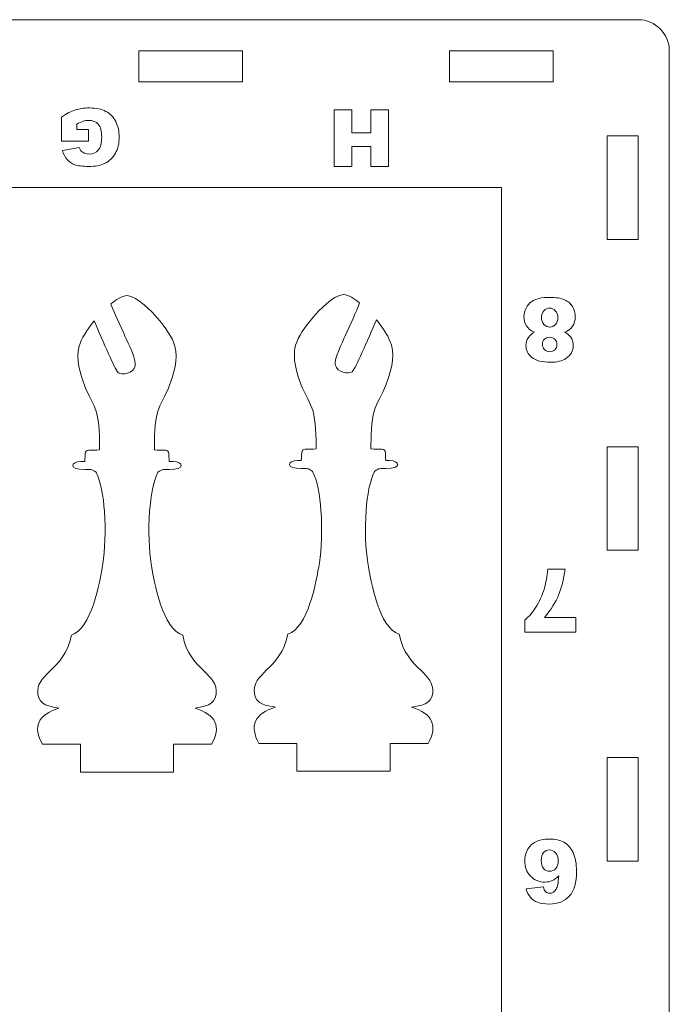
# Model space of a CAD drawing. Header units: centimetres. Extents: x -35.3 to 32, y -35 to 36.2.
# Tile 9 of 54: x -17.1 to -10.9, y -5 to 4.5. Entities that reach past the tile are written whole.
import ezdxf

# ---------------------------------------------------------------- set-up
doc = ezdxf.new("R2010")
doc.units = ezdxf.units.CM
doc.header["$MEASUREMENT"] = 0
doc.layers.add('Layer 1', color=7, linetype='Continuous')

msp = doc.modelspace()

# ---------------------------------------------------------------- linework, layer by layer
at = {"layer": 'Layer 1', "lineweight": 9}
for points, knots in [([(-34.79702, 4.47803), (-34.79702, 4.47803), (-11.15703, 4.47803), (-11.15703, 4.47803), (-11.15703, 4.47803), (-10.99203, 4.47803), (-10.85703, 4.34304), (-10.85703, 4.17803), (-10.85703, 4.17803), (-10.85703, 4.17803), (-10.85703, -19.46197), (-10.85703, -19.46197), (-10.85703, -19.46197), (-10.85703, -19.62697), (-10.99203, -19.76197), (-11.15703, -19.76197), (-11.15703, -19.76197), (-11.15703, -19.76197), (-34.79702, -19.76197), (-34.79702, -19.76197), (-34.79702, -19.76197), (-34.96202, -19.76197), (-35.09702, -19.62697), (-35.09702, -19.46197), (-35.09702, -19.46197), (-35.09702, -19.46197), (-35.09702, 4.17803), (-35.09702, 4.17803), (-35.09702, 4.17803), (-35.09702, 4.34304), (-34.96202, 4.47803), (-34.79702, 4.47803)], [0, 0, 0, 0, 0.1111111, 0.1111111, 0.1111111, 0.1111111, 0.2222222, 0.2222222, 0.2222222, 0.2222222, 0.3333333, 0.3333333, 0.3333333, 0.3333333, 0.4444444, 0.4444444, 0.4444444, 0.4444444, 0.5555556, 0.5555556, 0.5555556, 0.5555556, 0.6666667, 0.6666667, 0.6666667, 0.6666667, 0.7777778, 0.7777778, 0.7777778, 0.7777778, 1, 1, 1, 1]), ([(-15.97704, 4.17803), (-15.97704, 4.17803), (-14.97704, 4.17803), (-14.97704, 4.17803), (-14.97704, 4.17803), (-14.97704, 4.17803), (-14.97704, 3.87803), (-14.97704, 3.87803), (-14.97704, 3.87803), (-14.97704, 3.87803), (-15.97704, 3.87803), (-15.97704, 3.87803), (-15.97704, 3.87803), (-15.97704, 3.87803), (-15.97704, 4.17803), (-15.97704, 4.17803)], [0, 0, 0, 0, 0.2, 0.2, 0.2, 0.2, 0.4, 0.4, 0.4, 0.4, 0.6, 0.6, 0.6, 0.6, 1, 1, 1, 1]), ([(-12.97704, 4.17803), (-12.97704, 4.17803), (-11.97704, 4.17803), (-11.97704, 4.17803), (-11.97704, 4.17803), (-11.97704, 4.17803), (-11.97704, 3.87803), (-11.97704, 3.87803), (-11.97704, 3.87803), (-11.97704, 3.87803), (-12.97704, 3.87803), (-12.97704, 3.87803), (-12.97704, 3.87803), (-12.97704, 3.87803), (-12.97704, 4.17803), (-12.97704, 4.17803)], [0, 0, 0, 0, 0.2, 0.2, 0.2, 0.2, 0.4, 0.4, 0.4, 0.4, 0.6, 0.6, 0.6, 0.6, 1, 1, 1, 1]), ([(-11.45703, 2.35802), (-11.45703, 2.35802), (-11.45703, 3.35802), (-11.45703, 3.35802), (-11.45703, 3.35802), (-11.45703, 3.35802), (-11.15703, 3.35802), (-11.15703, 3.35802), (-11.15703, 3.35802), (-11.15703, 3.35802), (-11.15703, 2.35802), (-11.15703, 2.35802), (-11.15703, 2.35802), (-11.15703, 2.35802), (-11.45703, 2.35802), (-11.45703, 2.35802)], [0, 0, 0, 0, 0.2, 0.2, 0.2, 0.2, 0.4, 0.4, 0.4, 0.4, 0.6, 0.6, 0.6, 0.6, 1, 1, 1, 1]), ([(-33.47702, 2.85803), (-33.47702, 2.85803), (-12.47703, 2.85803), (-12.47703, 2.85803), (-12.47703, 2.85803), (-12.47703, 2.85803), (-12.47703, -18.14198), (-12.47703, -18.14198), (-12.47703, -18.14198), (-12.47703, -18.14198), (-33.47702, -18.14198), (-33.47702, -18.14198), (-33.47702, -18.14198), (-33.47702, -18.14198), (-33.47702, 2.85803), (-33.47702, 2.85803)], [0, 0, 0, 0, 0.2, 0.2, 0.2, 0.2, 0.4, 0.4, 0.4, 0.4, 0.6, 0.6, 0.6, 0.6, 1, 1, 1, 1]), ([(-15.27416, -2.51389), (-15.17932, -2.34451), (-15.22997, -2.22774), (-15.43357, -2.16629), (-15.43357, -2.16629), (-15.34789, -2.14847), (-15.24195, -2.1388), (-15.22993, -2.02891), (-15.22993, -2.02891), (-15.21944, -1.93295), (-15.27739, -1.87595), (-15.34517, -1.80926), (-15.34517, -1.80926), (-15.42668, -1.72907), (-15.52019, -1.63706), (-15.55314, -1.46), (-15.55314, -1.46), (-15.74675, -1.39953), (-15.82759, -0.95788), (-15.85712, -0.77255), (-15.85712, -0.77255), (-15.87714, -0.64701), (-15.88582, -0.44963), (-15.87276, -0.26694), (-15.87276, -0.26694), (-15.86215, -0.11852), (-15.83702, 0.02192), (-15.79175, 0.11062), (-15.79175, 0.11062), (-15.74456, 0.14365), (-15.74235, 0.13741), (-15.68343, 0.13703), (-15.68343, 0.13703), (-15.52366, 0.136), (-15.54734, 0.21372), (-15.64568, 0.21589), (-15.64568, 0.21589), (-15.64568, 0.21589), (-15.68279, 0.21671), (-15.68279, 0.21671), (-15.68279, 0.21671), (-15.69123, 0.27036), (-15.67295, 0.32323), (-15.72056, 0.32345), (-15.72056, 0.32345), (-15.75586, 0.32362), (-15.79063, 0.32503), (-15.82586, 0.32656), (-15.82586, 0.32656), (-15.82582, 0.44403), (-15.82453, 0.58962), (-15.79291, 0.70042), (-15.79291, 0.70042), (-15.77702, 0.75616), (-15.70917, 0.87155), (-15.68276, 0.94247), (-15.68276, 0.94247), (-15.63881, 1.06048), (-15.59384, 1.20094), (-15.62793, 1.32665), (-15.62793, 1.32665), (-15.64994, 1.40789), (-15.71893, 1.51111), (-15.79973, 1.60225), (-15.79973, 1.60225), (-15.85076, 1.6598), (-15.98505, 1.80604), (-16.09047, 1.81639), (-16.09047, 1.81639), (-16.1398, 1.81154), (-16.19546, 1.77695), (-16.24593, 1.73561), (-16.24593, 1.73561), (-16.21404, 1.6528), (-16.15316, 1.52409), (-16.10706, 1.41934), (-16.10706, 1.41934), (-16.07973, 1.35722), (-15.99935, 1.19912), (-16.01113, 1.13676), (-16.01113, 1.13676), (-16.02516, 1.06247), (-16.14294, 1.0453), (-16.17335, 1.07201), (-16.17335, 1.07201), (-16.19225, 1.09056), (-16.22826, 1.16341), (-16.26827, 1.25348), (-16.26827, 1.25348), (-16.31214, 1.35224), (-16.3697, 1.48082), (-16.40744, 1.57175), (-16.40744, 1.57175), (-16.47665, 1.48864), (-16.53343, 1.39895), (-16.55302, 1.32665), (-16.55302, 1.32665), (-16.5871, 1.20094), (-16.54214, 1.06048), (-16.49819, 0.94247), (-16.49819, 0.94247), (-16.47178, 0.87155), (-16.40393, 0.75616), (-16.38804, 0.70042), (-16.38804, 0.70042), (-16.35641, 0.58962), (-16.35513, 0.44403), (-16.35508, 0.32656), (-16.35508, 0.32656), (-16.39032, 0.32503), (-16.42508, 0.32362), (-16.46039, 0.32345), (-16.46039, 0.32345), (-16.50799, 0.32323), (-16.48971, 0.27036), (-16.49816, 0.21671), (-16.49816, 0.21671), (-16.49816, 0.21671), (-16.53526, 0.21589), (-16.53526, 0.21589), (-16.53526, 0.21589), (-16.63361, 0.21372), (-16.65728, 0.136), (-16.49752, 0.13703), (-16.49752, 0.13703), (-16.43859, 0.13741), (-16.43639, 0.14365), (-16.3892, 0.11062), (-16.3892, 0.11062), (-16.34393, 0.02192), (-16.31879, -0.11852), (-16.30818, -0.26694), (-16.30818, -0.26694), (-16.29512, -0.44963), (-16.30381, -0.64701), (-16.32383, -0.77255), (-16.32383, -0.77255), (-16.35335, -0.95788), (-16.4342, -1.39953), (-16.62781, -1.46), (-16.62781, -1.46), (-16.66076, -1.63706), (-16.75427, -1.72907), (-16.83578, -1.80926), (-16.83578, -1.80926), (-16.90356, -1.87595), (-16.9615, -1.93295), (-16.95102, -2.02891), (-16.95102, -2.02891), (-16.93899, -2.1388), (-16.83305, -2.14847), (-16.74737, -2.16629), (-16.74737, -2.16629), (-16.95098, -2.22774), (-17.00162, -2.34451), (-16.90679, -2.51389), (-16.90679, -2.51389), (-16.90679, -2.51389), (-16.54047, -2.51389), (-16.54047, -2.51389), (-16.54047, -2.51389), (-16.54047, -2.51389), (-16.54047, -2.78389), (-16.54047, -2.78389), (-16.54047, -2.78389), (-16.54047, -2.78389), (-15.64047, -2.78389), (-15.64047, -2.78389), (-15.64047, -2.78389), (-15.64047, -2.78389), (-15.64047, -2.51389), (-15.64047, -2.51389), (-15.64047, -2.51389), (-15.64047, -2.51389), (-15.27416, -2.51389), (-15.27416, -2.51389)], [0, 0, 0, 0, 0.0222222, 0.0222222, 0.0222222, 0.0222222, 0.0444444, 0.0444444, 0.0444444, 0.0444444, 0.0666667, 0.0666667, 0.0666667, 0.0666667, 0.0888889, 0.0888889, 0.0888889, 0.0888889, 0.1111111, 0.1111111, 0.1111111, 0.1111111, 0.1333333, 0.1333333, 0.1333333, 0.1333333, 0.1555556, 0.1555556, 0.1555556, 0.1555556, 0.1777778, 0.1777778, 0.1777778, 0.1777778, 0.2, 0.2, 0.2, 0.2, 0.2222222, 0.2222222, 0.2222222, 0.2222222, 0.2444444, 0.2444444, 0.2444444, 0.2444444, 0.2666667, 0.2666667, 0.2666667, 0.2666667, 0.2888889, 0.2888889, 0.2888889, 0.2888889, 0.3111111, 0.3111111, 0.3111111, 0.3111111, 0.3333333, 0.3333333, 0.3333333, 0.3333333, 0.3555556, 0.3555556, 0.3555556, 0.3555556, 0.3777778, 0.3777778, 0.3777778, 0.3777778, 0.4, 0.4, 0.4, 0.4, 0.4222222, 0.4222222, 0.4222222, 0.4222222, 0.4444444, 0.4444444, 0.4444444, 0.4444444, 0.4666667, 0.4666667, 0.4666667, 0.4666667, 0.4888889, 0.4888889, 0.4888889, 0.4888889, 0.5111111, 0.5111111, 0.5111111, 0.5111111, 0.5333333, 0.5333333, 0.5333333, 0.5333333, 0.5555556, 0.5555556, 0.5555556, 0.5555556, 0.5777778, 0.5777778, 0.5777778, 0.5777778, 0.6, 0.6, 0.6, 0.6, 0.6222222, 0.6222222, 0.6222222, 0.6222222, 0.6444444, 0.6444444, 0.6444444, 0.6444444, 0.6666667, 0.6666667, 0.6666667, 0.6666667, 0.6888889, 0.6888889, 0.6888889, 0.6888889, 0.7111111, 0.7111111, 0.7111111, 0.7111111, 0.7333333, 0.7333333, 0.7333333, 0.7333333, 0.7555556, 0.7555556, 0.7555556, 0.7555556, 0.7777778, 0.7777778, 0.7777778, 0.7777778, 0.8, 0.8, 0.8, 0.8, 0.8222222, 0.8222222, 0.8222222, 0.8222222, 0.8444444, 0.8444444, 0.8444444, 0.8444444, 0.8666667, 0.8666667, 0.8666667, 0.8666667, 0.8888889, 0.8888889, 0.8888889, 0.8888889, 0.9111111, 0.9111111, 0.9111111, 0.9111111, 0.9333333, 0.9333333, 0.9333333, 0.9333333, 0.9555556, 0.9555556, 0.9555556, 0.9555556, 1, 1, 1, 1]), ([(-14.8171, -2.50438), (-14.91194, -2.335), (-14.86129, -2.21822), (-14.65769, -2.15678), (-14.65769, -2.15678), (-14.74337, -2.13896), (-14.84931, -2.12928), (-14.86133, -2.01939), (-14.86133, -2.01939), (-14.87182, -1.92344), (-14.81387, -1.86643), (-14.74609, -1.79975), (-14.74609, -1.79975), (-14.66458, -1.71955), (-14.57107, -1.62754), (-14.53812, -1.45049), (-14.53812, -1.45049), (-14.34451, -1.39001), (-14.26367, -0.94837), (-14.23414, -0.76304), (-14.23414, -0.76304), (-14.21412, -0.6375), (-14.20544, -0.44012), (-14.2185, -0.25743), (-14.2185, -0.25743), (-14.22911, -0.10901), (-14.25424, 0.03144), (-14.29951, 0.12013), (-14.29951, 0.12013), (-14.3467, 0.15317), (-14.34891, 0.14692), (-14.40783, 0.14655), (-14.40783, 0.14655), (-14.5676, 0.14551), (-14.54392, 0.22324), (-14.44558, 0.2254), (-14.44558, 0.2254), (-14.44558, 0.2254), (-14.40847, 0.22622), (-14.40847, 0.22622), (-14.40847, 0.22622), (-14.40003, 0.27987), (-14.41831, 0.33275), (-14.3707, 0.33296), (-14.3707, 0.33296), (-14.3354, 0.33313), (-14.30063, 0.33455), (-14.2654, 0.33608), (-14.2654, 0.33608), (-14.26544, 0.45355), (-14.26673, 0.59914), (-14.29835, 0.70994), (-14.29835, 0.70994), (-14.31424, 0.76567), (-14.38209, 0.88106), (-14.4085, 0.95198), (-14.4085, 0.95198), (-14.45245, 1.07), (-14.49742, 1.21045), (-14.46333, 1.33617), (-14.46333, 1.33617), (-14.44132, 1.41741), (-14.37233, 1.52063), (-14.29153, 1.61176), (-14.29153, 1.61176), (-14.2405, 1.66932), (-14.10621, 1.81555), (-14.00079, 1.8259), (-14.00079, 1.8259), (-13.95146, 1.82106), (-13.8958, 1.78646), (-13.84533, 1.74513), (-13.84533, 1.74513), (-13.87722, 1.66232), (-13.9381, 1.53361), (-13.9842, 1.42886), (-13.9842, 1.42886), (-14.01153, 1.36674), (-14.09191, 1.20864), (-14.08013, 1.14628), (-14.08013, 1.14628), (-14.0661, 1.07199), (-13.94832, 1.05482), (-13.91791, 1.08153), (-13.91791, 1.08153), (-13.89901, 1.10008), (-13.863, 1.17292), (-13.82299, 1.263), (-13.82299, 1.263), (-13.77912, 1.36175), (-13.72156, 1.49034), (-13.68382, 1.58126), (-13.68382, 1.58126), (-13.61461, 1.49816), (-13.55783, 1.40846), (-13.53824, 1.33617), (-13.53824, 1.33617), (-13.50416, 1.21045), (-13.54912, 1.07), (-13.59307, 0.95198), (-13.59307, 0.95198), (-13.61948, 0.88106), (-13.68733, 0.76567), (-13.70322, 0.70994), (-13.70322, 0.70994), (-13.73485, 0.59914), (-13.73613, 0.45355), (-13.73618, 0.33608), (-13.73618, 0.33608), (-13.70094, 0.33455), (-13.66618, 0.33313), (-13.63087, 0.33296), (-13.63087, 0.33296), (-13.58327, 0.33275), (-13.60155, 0.27987), (-13.5931, 0.22622), (-13.5931, 0.22622), (-13.5931, 0.22622), (-13.556, 0.2254), (-13.556, 0.2254), (-13.556, 0.2254), (-13.45765, 0.22324), (-13.43398, 0.14551), (-13.59374, 0.14655), (-13.59374, 0.14655), (-13.65267, 0.14692), (-13.65487, 0.15317), (-13.70206, 0.12013), (-13.70206, 0.12013), (-13.74733, 0.03144), (-13.77247, -0.10901), (-13.78308, -0.25743), (-13.78308, -0.25743), (-13.79614, -0.44012), (-13.78745, -0.6375), (-13.76743, -0.76304), (-13.76743, -0.76304), (-13.73791, -0.94837), (-13.65706, -1.39001), (-13.46345, -1.45049), (-13.46345, -1.45049), (-13.4305, -1.62754), (-13.33699, -1.71955), (-13.25548, -1.79975), (-13.25548, -1.79975), (-13.1877, -1.86643), (-13.12976, -1.92344), (-13.14024, -2.01939), (-13.14024, -2.01939), (-13.15227, -2.12928), (-13.25821, -2.13896), (-13.34389, -2.15678), (-13.34389, -2.15678), (-13.14028, -2.21822), (-13.08964, -2.335), (-13.18447, -2.50438), (-13.18447, -2.50438), (-13.18447, -2.50438), (-13.55079, -2.50438), (-13.55079, -2.50438), (-13.55079, -2.50438), (-13.55079, -2.50438), (-13.55079, -2.77438), (-13.55079, -2.77438), (-13.55079, -2.77438), (-13.55079, -2.77438), (-14.45079, -2.77438), (-14.45079, -2.77438), (-14.45079, -2.77438), (-14.45079, -2.77438), (-14.45079, -2.50438), (-14.45079, -2.50438), (-14.45079, -2.50438), (-14.45079, -2.50438), (-14.8171, -2.50438), (-14.8171, -2.50438)], [0, 0, 0, 0, 0.0222222, 0.0222222, 0.0222222, 0.0222222, 0.0444444, 0.0444444, 0.0444444, 0.0444444, 0.0666667, 0.0666667, 0.0666667, 0.0666667, 0.0888889, 0.0888889, 0.0888889, 0.0888889, 0.1111111, 0.1111111, 0.1111111, 0.1111111, 0.1333333, 0.1333333, 0.1333333, 0.1333333, 0.1555556, 0.1555556, 0.1555556, 0.1555556, 0.1777778, 0.1777778, 0.1777778, 0.1777778, 0.2, 0.2, 0.2, 0.2, 0.2222222, 0.2222222, 0.2222222, 0.2222222, 0.2444444, 0.2444444, 0.2444444, 0.2444444, 0.2666667, 0.2666667, 0.2666667, 0.2666667, 0.2888889, 0.2888889, 0.2888889, 0.2888889, 0.3111111, 0.3111111, 0.3111111, 0.3111111, 0.3333333, 0.3333333, 0.3333333, 0.3333333, 0.3555556, 0.3555556, 0.3555556, 0.3555556, 0.3777778, 0.3777778, 0.3777778, 0.3777778, 0.4, 0.4, 0.4, 0.4, 0.4222222, 0.4222222, 0.4222222, 0.4222222, 0.4444444, 0.4444444, 0.4444444, 0.4444444, 0.4666667, 0.4666667, 0.4666667, 0.4666667, 0.4888889, 0.4888889, 0.4888889, 0.4888889, 0.5111111, 0.5111111, 0.5111111, 0.5111111, 0.5333333, 0.5333333, 0.5333333, 0.5333333, 0.5555556, 0.5555556, 0.5555556, 0.5555556, 0.5777778, 0.5777778, 0.5777778, 0.5777778, 0.6, 0.6, 0.6, 0.6, 0.6222222, 0.6222222, 0.6222222, 0.6222222, 0.6444444, 0.6444444, 0.6444444, 0.6444444, 0.6666667, 0.6666667, 0.6666667, 0.6666667, 0.6888889, 0.6888889, 0.6888889, 0.6888889, 0.7111111, 0.7111111, 0.7111111, 0.7111111, 0.7333333, 0.7333333, 0.7333333, 0.7333333, 0.7555556, 0.7555556, 0.7555556, 0.7555556, 0.7777778, 0.7777778, 0.7777778, 0.7777778, 0.8, 0.8, 0.8, 0.8, 0.8222222, 0.8222222, 0.8222222, 0.8222222, 0.8444444, 0.8444444, 0.8444444, 0.8444444, 0.8666667, 0.8666667, 0.8666667, 0.8666667, 0.8888889, 0.8888889, 0.8888889, 0.8888889, 0.9111111, 0.9111111, 0.9111111, 0.9111111, 0.9333333, 0.9333333, 0.9333333, 0.9333333, 0.9555556, 0.9555556, 0.9555556, 0.9555556, 1, 1, 1, 1]), ([(-11.45703, -0.64198), (-11.45703, -0.64198), (-11.45703, 0.35802), (-11.45703, 0.35802), (-11.45703, 0.35802), (-11.45703, 0.35802), (-11.15703, 0.35802), (-11.15703, 0.35802), (-11.15703, 0.35802), (-11.15703, 0.35802), (-11.15703, -0.64198), (-11.15703, -0.64198), (-11.15703, -0.64198), (-11.15703, -0.64198), (-11.45703, -0.64198), (-11.45703, -0.64198)], [0, 0, 0, 0, 0.2, 0.2, 0.2, 0.2, 0.4, 0.4, 0.4, 0.4, 0.6, 0.6, 0.6, 0.6, 1, 1, 1, 1]), ([(-11.45703, -3.64198), (-11.45703, -3.64198), (-11.45703, -2.64198), (-11.45703, -2.64198), (-11.45703, -2.64198), (-11.45703, -2.64198), (-11.15703, -2.64198), (-11.15703, -2.64198), (-11.15703, -2.64198), (-11.15703, -2.64198), (-11.15703, -3.64198), (-11.15703, -3.64198), (-11.15703, -3.64198), (-11.15703, -3.64198), (-11.45703, -3.64198), (-11.45703, -3.64198)], [0, 0, 0, 0, 0.2, 0.2, 0.2, 0.2, 0.4, 0.4, 0.4, 0.4, 0.6, 0.6, 0.6, 0.6, 1, 1, 1, 1])]:
    msp.add_open_spline(points, degree=3, knots=knots, dxfattribs=at)
at = {"layer": 'Layer 1', "color": 30, "lineweight": 9}
for points, knots in [([(-16.46071, 3.41982), (-16.46071, 3.41982), (-16.46071, 3.30629), (-16.46071, 3.30629), (-16.46071, 3.30629), (-16.46071, 3.30629), (-16.72132, 3.30629), (-16.72132, 3.30629), (-16.72132, 3.30629), (-16.72132, 3.30629), (-16.72132, 3.53832), (-16.72132, 3.53832), (-16.72132, 3.53832), (-16.6714, 3.57236), (-16.62734, 3.59559), (-16.58911, 3.60792), (-16.58911, 3.60792), (-16.55076, 3.62024), (-16.50529, 3.62633), (-16.45271, 3.62633), (-16.45271, 3.62633), (-16.38794, 3.62633), (-16.33511, 3.61528), (-16.29434, 3.59318), (-16.29434, 3.59318), (-16.25357, 3.57121), (-16.22195, 3.53832), (-16.19947, 3.49463), (-16.19947, 3.49463), (-16.17699, 3.45107), (-16.16582, 3.40091), (-16.16582, 3.34439), (-16.16582, 3.34439), (-16.16582, 3.28482), (-16.17813, 3.23314), (-16.20265, 3.18906), (-16.20265, 3.18906), (-16.22715, 3.14513), (-16.2631, 3.11173), (-16.31047, 3.08887), (-16.31047, 3.08887), (-16.34743, 3.07121), (-16.39721, 3.06244), (-16.4597, 3.06244), (-16.4597, 3.06244), (-16.5199, 3.06244), (-16.56498, 3.06791), (-16.59482, 3.07883), (-16.59482, 3.07883), (-16.62479, 3.08975), (-16.64956, 3.10664), (-16.66924, 3.12963), (-16.66924, 3.12963), (-16.68894, 3.15261), (-16.70379, 3.1817), (-16.71369, 3.21688), (-16.71369, 3.21688), (-16.71369, 3.21688), (-16.55139, 3.24609), (-16.55139, 3.24609), (-16.55139, 3.24609), (-16.54466, 3.22539), (-16.53335, 3.20951), (-16.51735, 3.1986), (-16.51735, 3.1986), (-16.50135, 3.18754), (-16.48104, 3.18208), (-16.45614, 3.18208), (-16.45614, 3.18208), (-16.41931, 3.18208), (-16.38985, 3.19491), (-16.36788, 3.22056), (-16.36788, 3.22056), (-16.3459, 3.24621), (-16.33498, 3.28686), (-16.33498, 3.34235), (-16.33498, 3.34235), (-16.33498, 3.40128), (-16.34603, 3.44345), (-16.36826, 3.46872), (-16.36826, 3.46872), (-16.39035, 3.49399), (-16.42134, 3.50669), (-16.46097, 3.50669), (-16.46097, 3.50669), (-16.47976, 3.50669), (-16.49767, 3.50403), (-16.51481, 3.49857), (-16.51481, 3.49857), (-16.53183, 3.4931), (-16.55139, 3.48383), (-16.57349, 3.47088), (-16.57349, 3.47088), (-16.57349, 3.47088), (-16.57349, 3.41982), (-16.57349, 3.41982), (-16.57349, 3.41982), (-16.57349, 3.41982), (-16.46071, 3.41982), (-16.46071, 3.41982)], [0, 0, 0, 0, 0.0384615, 0.0384615, 0.0384615, 0.0384615, 0.0769231, 0.0769231, 0.0769231, 0.0769231, 0.1153846, 0.1153846, 0.1153846, 0.1153846, 0.1538462, 0.1538462, 0.1538462, 0.1538462, 0.1923077, 0.1923077, 0.1923077, 0.1923077, 0.2307692, 0.2307692, 0.2307692, 0.2307692, 0.2692308, 0.2692308, 0.2692308, 0.2692308, 0.3076923, 0.3076923, 0.3076923, 0.3076923, 0.3461538, 0.3461538, 0.3461538, 0.3461538, 0.3846154, 0.3846154, 0.3846154, 0.3846154, 0.4230769, 0.4230769, 0.4230769, 0.4230769, 0.4615385, 0.4615385, 0.4615385, 0.4615385, 0.5, 0.5, 0.5, 0.5, 0.5384615, 0.5384615, 0.5384615, 0.5384615, 0.5769231, 0.5769231, 0.5769231, 0.5769231, 0.6153846, 0.6153846, 0.6153846, 0.6153846, 0.6538462, 0.6538462, 0.6538462, 0.6538462, 0.6923077, 0.6923077, 0.6923077, 0.6923077, 0.7307692, 0.7307692, 0.7307692, 0.7307692, 0.7692308, 0.7692308, 0.7692308, 0.7692308, 0.8076923, 0.8076923, 0.8076923, 0.8076923, 0.8461538, 0.8461538, 0.8461538, 0.8461538, 0.8846154, 0.8846154, 0.8846154, 0.8846154, 0.9230769, 0.9230769, 0.9230769, 0.9230769, 1, 1, 1, 1]), ([(-13.56846, 3.06244), (-13.56846, 3.06244), (-13.73687, 3.06244), (-13.73687, 3.06244), (-13.73687, 3.06244), (-13.73687, 3.06244), (-13.73687, 3.25295), (-13.73687, 3.25295), (-13.73687, 3.25295), (-13.73687, 3.25295), (-13.92127, 3.25295), (-13.92127, 3.25295), (-13.92127, 3.25295), (-13.92127, 3.25295), (-13.92127, 3.06244), (-13.92127, 3.06244), (-13.92127, 3.06244), (-13.92127, 3.06244), (-14.09043, 3.06244), (-14.09043, 3.06244), (-14.09043, 3.06244), (-14.09043, 3.06244), (-14.09043, 3.60804), (-14.09043, 3.60804), (-14.09043, 3.60804), (-14.09043, 3.60804), (-13.92127, 3.60804), (-13.92127, 3.60804), (-13.92127, 3.60804), (-13.92127, 3.60804), (-13.92127, 3.38706), (-13.92127, 3.38706), (-13.92127, 3.38706), (-13.92127, 3.38706), (-13.73687, 3.38706), (-13.73687, 3.38706), (-13.73687, 3.38706), (-13.73687, 3.38706), (-13.73687, 3.60804), (-13.73687, 3.60804), (-13.73687, 3.60804), (-13.73687, 3.60804), (-13.56846, 3.60804), (-13.56846, 3.60804), (-13.56846, 3.60804), (-13.56846, 3.60804), (-13.56846, 3.06244), (-13.56846, 3.06244)], [0, 0, 0, 0, 0.0769231, 0.0769231, 0.0769231, 0.0769231, 0.1538462, 0.1538462, 0.1538462, 0.1538462, 0.2307692, 0.2307692, 0.2307692, 0.2307692, 0.3076923, 0.3076923, 0.3076923, 0.3076923, 0.3846154, 0.3846154, 0.3846154, 0.3846154, 0.4615385, 0.4615385, 0.4615385, 0.4615385, 0.5384615, 0.5384615, 0.5384615, 0.5384615, 0.6153846, 0.6153846, 0.6153846, 0.6153846, 0.6923077, 0.6923077, 0.6923077, 0.6923077, 0.7692308, 0.7692308, 0.7692308, 0.7692308, 0.8461538, 0.8461538, 0.8461538, 0.8461538, 1, 1, 1, 1]), ([(-11.86611, 1.46278), (-11.83972, 1.44881), (-11.82039, 1.43301), (-11.8084, 1.41565), (-11.8084, 1.41565), (-11.79189, 1.39194), (-11.78356, 1.36471), (-11.78356, 1.33395), (-11.78356, 1.33395), (-11.78356, 1.28329), (-11.80741, 1.2418), (-11.8551, 1.20949), (-11.8551, 1.20949), (-11.89236, 1.18479), (-11.94161, 1.17237), (-12.00285, 1.17237), (-12.00285, 1.17237), (-12.08399, 1.17237), (-12.14382, 1.18776), (-12.18262, 1.21866), (-12.18262, 1.21866), (-12.22143, 1.24942), (-12.24076, 1.28837), (-12.24076, 1.33508), (-12.24076, 1.33508), (-12.24076, 1.36245), (-12.233, 1.38785), (-12.21748, 1.41156), (-12.21748, 1.41156), (-12.20577, 1.4292), (-12.18756, 1.44627), (-12.16259, 1.46278), (-12.16259, 1.46278), (-12.19532, 1.47845), (-12.21988, 1.49933), (-12.23596, 1.52515), (-12.23596, 1.52515), (-12.25219, 1.55112), (-12.26024, 1.57976), (-12.26024, 1.61123), (-12.26024, 1.61123), (-12.26024, 1.64157), (-12.25332, 1.66979), (-12.23935, 1.69618), (-12.23935, 1.69618), (-12.22538, 1.72257), (-12.20831, 1.74289), (-12.18813, 1.75714), (-12.18813, 1.75714), (-12.16781, 1.77153), (-12.14255, 1.78198), (-12.11249, 1.78875), (-12.11249, 1.78875), (-12.08229, 1.79552), (-12.05012, 1.79891), (-12.01583, 1.79891), (-12.01583, 1.79891), (-11.95162, 1.79891), (-11.90266, 1.79129), (-11.86865, 1.77619), (-11.86865, 1.77619), (-11.83478, 1.76095), (-11.8091, 1.73866), (-11.79146, 1.70916), (-11.79146, 1.70916), (-11.77382, 1.67967), (-11.76493, 1.64679), (-11.76493, 1.61038), (-11.76493, 1.61038), (-11.76493, 1.57482), (-11.77326, 1.54477), (-11.78977, 1.52007), (-11.78977, 1.52007), (-11.80628, 1.49538), (-11.83168, 1.47633), (-11.86611, 1.46278)], [0, 0, 0, 0, 0.05, 0.05, 0.05, 0.05, 0.1, 0.1, 0.1, 0.1, 0.15, 0.15, 0.15, 0.15, 0.2, 0.2, 0.2, 0.2, 0.25, 0.25, 0.25, 0.25, 0.3, 0.3, 0.3, 0.3, 0.35, 0.35, 0.35, 0.35, 0.4, 0.4, 0.4, 0.4, 0.45, 0.45, 0.45, 0.45, 0.5, 0.5, 0.5, 0.5, 0.55, 0.55, 0.55, 0.55, 0.6, 0.6, 0.6, 0.6, 0.65, 0.65, 0.65, 0.65, 0.7, 0.7, 0.7, 0.7, 0.75, 0.75, 0.75, 0.75, 0.8, 0.8, 0.8, 0.8, 0.85, 0.85, 0.85, 0.85, 0.9, 0.9, 0.9, 0.9, 1, 1, 1, 1]), ([(-11.93257, 1.6046), (-11.93257, 1.63141), (-11.94076, 1.65314), (-11.95699, 1.67022), (-11.95699, 1.67022), (-11.97321, 1.68715), (-11.99184, 1.69562), (-12.01273, 1.69562), (-12.01273, 1.69562), (-12.0329, 1.69562), (-12.05097, 1.68701), (-12.06691, 1.66979), (-12.06691, 1.66979), (-12.08286, 1.65258), (-12.0909, 1.6307), (-12.0909, 1.60418), (-12.0909, 1.60418), (-12.0909, 1.57736), (-12.08286, 1.55549), (-12.06677, 1.53842), (-12.06677, 1.53842), (-12.05054, 1.52134), (-12.03192, 1.51274), (-12.01075, 1.51274), (-12.01075, 1.51274), (-11.98972, 1.51274), (-11.97152, 1.52106), (-11.956, 1.53757), (-11.956, 1.53757), (-11.94034, 1.55408), (-11.93257, 1.57652), (-11.93257, 1.6046)], [0, 0, 0, 0, 0.1111111, 0.1111111, 0.1111111, 0.1111111, 0.2222222, 0.2222222, 0.2222222, 0.2222222, 0.3333333, 0.3333333, 0.3333333, 0.3333333, 0.4444444, 0.4444444, 0.4444444, 0.4444444, 0.5555556, 0.5555556, 0.5555556, 0.5555556, 0.6666667, 0.6666667, 0.6666667, 0.6666667, 0.7777778, 0.7777778, 0.7777778, 0.7777778, 1, 1, 1, 1]), ([(-11.94189, 1.34382), (-11.94189, 1.36471), (-11.94852, 1.38164), (-11.96164, 1.39448), (-11.96164, 1.39448), (-11.97477, 1.40733), (-11.99226, 1.41368), (-12.01428, 1.41368), (-12.01428, 1.41368), (-12.03361, 1.41368), (-12.04956, 1.40733), (-12.06197, 1.39463), (-12.06197, 1.39463), (-12.07453, 1.38193), (-12.08074, 1.36556), (-12.08074, 1.34552), (-12.08074, 1.34552), (-12.08074, 1.32449), (-12.07425, 1.30756), (-12.06127, 1.29444), (-12.06127, 1.29444), (-12.04814, 1.28131), (-12.03149, 1.27482), (-12.01131, 1.27482), (-12.01131, 1.27482), (-11.99085, 1.27482), (-11.97406, 1.28117), (-11.96122, 1.29401), (-11.96122, 1.29401), (-11.94838, 1.30685), (-11.94189, 1.3235), (-11.94189, 1.34382)], [0, 0, 0, 0, 0.1111111, 0.1111111, 0.1111111, 0.1111111, 0.2222222, 0.2222222, 0.2222222, 0.2222222, 0.3333333, 0.3333333, 0.3333333, 0.3333333, 0.4444444, 0.4444444, 0.4444444, 0.4444444, 0.5555556, 0.5555556, 0.5555556, 0.5555556, 0.6666667, 0.6666667, 0.6666667, 0.6666667, 0.7777778, 0.7777778, 0.7777778, 0.7777778, 1, 1, 1, 1]), ([(-11.76066, -1.43106), (-11.76066, -1.43106), (-12.25258, -1.43106), (-12.25258, -1.43106), (-12.25258, -1.43106), (-12.25258, -1.43106), (-12.25258, -1.31732), (-12.25258, -1.31732), (-12.25258, -1.31732), (-12.20982, -1.2788), (-12.17412, -1.23703), (-12.14533, -1.19201), (-12.14533, -1.19201), (-12.11062, -1.1374), (-12.08324, -1.07672), (-12.06307, -1.0097), (-12.06307, -1.0097), (-12.04698, -0.95763), (-12.03625, -0.89596), (-12.03075, -0.82484), (-12.03075, -0.82484), (-12.03075, -0.82484), (-11.86311, -0.82484), (-11.86311, -0.82484), (-11.86311, -0.82484), (-11.87638, -0.92376), (-11.89712, -1.00673), (-11.92548, -1.07376), (-11.92548, -1.07376), (-11.95385, -1.14079), (-11.99872, -1.21247), (-12.0601, -1.28882), (-12.0601, -1.28882), (-12.0601, -1.28882), (-11.76066, -1.28882), (-11.76066, -1.28882), (-11.76066, -1.28882), (-11.76066, -1.28882), (-11.76066, -1.43106), (-11.76066, -1.43106)], [0, 0, 0, 0, 0.0909091, 0.0909091, 0.0909091, 0.0909091, 0.1818182, 0.1818182, 0.1818182, 0.1818182, 0.2727273, 0.2727273, 0.2727273, 0.2727273, 0.3636364, 0.3636364, 0.3636364, 0.3636364, 0.4545455, 0.4545455, 0.4545455, 0.4545455, 0.5454545, 0.5454545, 0.5454545, 0.5454545, 0.6363636, 0.6363636, 0.6363636, 0.6363636, 0.7272727, 0.7272727, 0.7272727, 0.7272727, 0.8181818, 0.8181818, 0.8181818, 0.8181818, 1, 1, 1, 1]), ([(-12.23965, -3.90847), (-12.23965, -3.90847), (-12.072, -3.88801), (-12.072, -3.88801), (-12.072, -3.88801), (-12.06763, -3.9113), (-12.06029, -3.92766), (-12.04999, -3.93712), (-12.04999, -3.93712), (-12.03955, -3.94671), (-12.02685, -3.95151), (-12.01175, -3.95151), (-12.01175, -3.95151), (-11.98452, -3.95151), (-11.96335, -3.93782), (-11.94825, -3.91031), (-11.94825, -3.91031), (-11.93724, -3.89041), (-11.92906, -3.84808), (-11.92384, -3.78317), (-11.92384, -3.78317), (-11.94402, -3.80363), (-11.96462, -3.81873), (-11.98579, -3.82846), (-11.98579, -3.82846), (-12.00709, -3.8382), (-12.03151, -3.84314), (-12.0593, -3.84314), (-12.0593, -3.84314), (-12.11335, -3.84314), (-12.15907, -3.82381), (-12.19632, -3.78528), (-12.19632, -3.78528), (-12.23372, -3.74662), (-12.25235, -3.69765), (-12.25235, -3.63839), (-12.25235, -3.63839), (-12.25235, -3.59845), (-12.24289, -3.5619), (-12.22398, -3.52874), (-12.22398, -3.52874), (-12.20507, -3.49572), (-12.17897, -3.4706), (-12.14552, -3.45367), (-12.14552, -3.45367), (-12.11194, -3.43674), (-12.07003, -3.42827), (-12.01951, -3.42827), (-12.01951, -3.42827), (-11.95883, -3.42827), (-11.91029, -3.43857), (-11.8736, -3.45931), (-11.8736, -3.45931), (-11.83691, -3.47992), (-11.80756, -3.51294), (-11.78569, -3.55823), (-11.78569, -3.55823), (-11.76382, -3.60353), (-11.75281, -3.6635), (-11.75281, -3.73829), (-11.75281, -3.73829), (-11.75281, -3.84765), (-11.77581, -3.92766), (-11.82195, -3.97861), (-11.82195, -3.97861), (-11.86796, -4.02941), (-11.93174, -4.05481), (-12.01344, -4.05481), (-12.01344, -4.05481), (-12.0617, -4.05481), (-12.0998, -4.0493), (-12.12774, -4.03815), (-12.12774, -4.03815), (-12.15568, -4.02701), (-12.17897, -4.01064), (-12.19745, -3.98933), (-12.19745, -3.98933), (-12.21594, -3.96788), (-12.23005, -3.94093), (-12.23965, -3.90847)], [0, 0, 0, 0, 0.047619, 0.047619, 0.047619, 0.047619, 0.0952381, 0.0952381, 0.0952381, 0.0952381, 0.1428571, 0.1428571, 0.1428571, 0.1428571, 0.1904762, 0.1904762, 0.1904762, 0.1904762, 0.2380952, 0.2380952, 0.2380952, 0.2380952, 0.2857143, 0.2857143, 0.2857143, 0.2857143, 0.3333333, 0.3333333, 0.3333333, 0.3333333, 0.3809524, 0.3809524, 0.3809524, 0.3809524, 0.4285714, 0.4285714, 0.4285714, 0.4285714, 0.4761905, 0.4761905, 0.4761905, 0.4761905, 0.5238095, 0.5238095, 0.5238095, 0.5238095, 0.5714286, 0.5714286, 0.5714286, 0.5714286, 0.6190476, 0.6190476, 0.6190476, 0.6190476, 0.6666667, 0.6666667, 0.6666667, 0.6666667, 0.7142857, 0.7142857, 0.7142857, 0.7142857, 0.7619048, 0.7619048, 0.7619048, 0.7619048, 0.8095238, 0.8095238, 0.8095238, 0.8095238, 0.8571429, 0.8571429, 0.8571429, 0.8571429, 0.9047619, 0.9047619, 0.9047619, 0.9047619, 1, 1, 1, 1]), ([(-11.92962, -3.63839), (-11.92962, -3.60551), (-11.93795, -3.57982), (-11.95446, -3.5612), (-11.95446, -3.5612), (-11.97111, -3.54257), (-11.99129, -3.53326), (-12.01528, -3.53326), (-12.01528, -3.53326), (-12.03743, -3.53326), (-12.05592, -3.54172), (-12.07088, -3.55852), (-12.07088, -3.55852), (-12.08569, -3.57531), (-12.09317, -3.60043), (-12.09317, -3.63387), (-12.09317, -3.63387), (-12.09317, -3.66802), (-12.08541, -3.69412), (-12.07003, -3.71205), (-12.07003, -3.71205), (-12.05451, -3.72997), (-12.03532, -3.739), (-12.01246, -3.739), (-12.01246, -3.739), (-11.98903, -3.739), (-11.96928, -3.73025), (-11.95347, -3.71289), (-11.95347, -3.71289), (-11.93753, -3.69554), (-11.92962, -3.6707), (-11.92962, -3.63839)], [0, 0, 0, 0, 0.1111111, 0.1111111, 0.1111111, 0.1111111, 0.2222222, 0.2222222, 0.2222222, 0.2222222, 0.3333333, 0.3333333, 0.3333333, 0.3333333, 0.4444444, 0.4444444, 0.4444444, 0.4444444, 0.5555556, 0.5555556, 0.5555556, 0.5555556, 0.6666667, 0.6666667, 0.6666667, 0.6666667, 0.7777778, 0.7777778, 0.7777778, 0.7777778, 1, 1, 1, 1])]:
    msp.add_open_spline(points, degree=3, knots=knots, dxfattribs=at)

doc.saveas('drawing.dxf')
